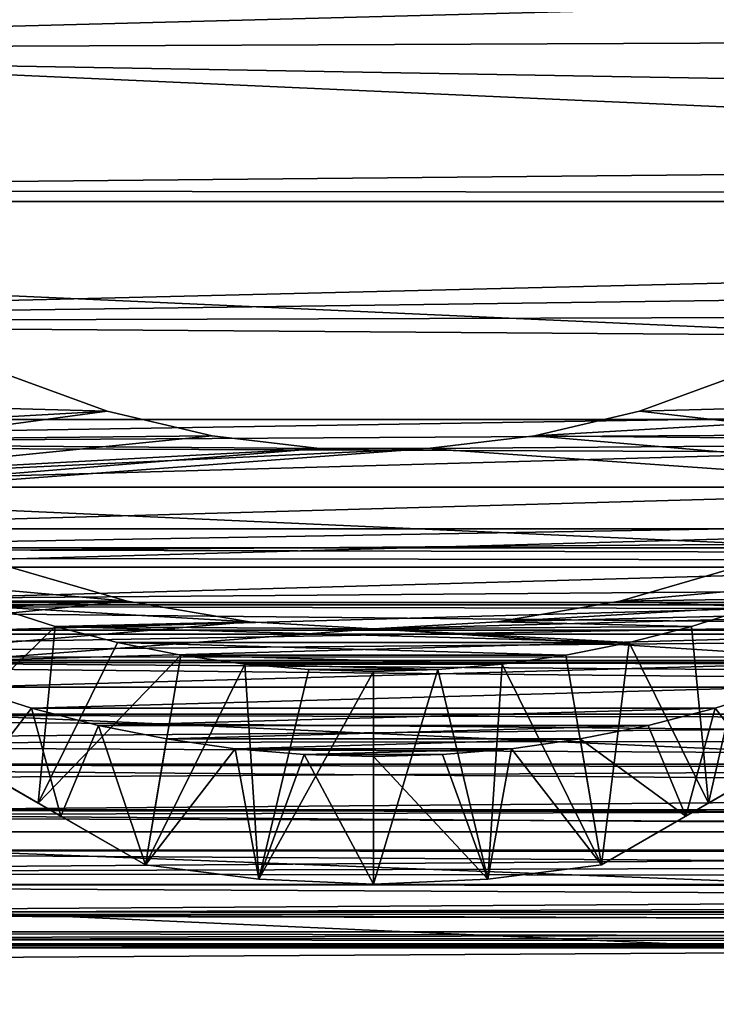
# Model space of a CAD drawing. Header units: millimetres. Extents: x -105 to 105, y -92 to 30.
# Tile 6 of 247: x -79 to -71, y -17 to -6. Entities that reach past the tile are written whole.
import ezdxf

# ---------------------------------------------------------------- set-up
doc = ezdxf.new("R2010")
doc.units = ezdxf.units.MM
doc.header["$LTSCALE"] = 59.53398
for name, color, linetype in [('107', 7, 'CONTINUOUS'), ('114', 7, 'CONTINUOUS'), ('115', 7, 'CONTINUOUS'), ('120', 7, 'CONTINUOUS'), ('121', 7, 'CONTINUOUS'), ('125', 7, 'CONTINUOUS'), ('127', 7, 'CONTINUOUS'), ('129', 7, 'CONTINUOUS'), ('130', 7, 'CONTINUOUS'), ('152', 7, 'CONTINUOUS'), ('162', 7, 'CONTINUOUS'), ('163', 7, 'CONTINUOUS'), ('63', 7, 'CONTINUOUS'), ('64', 7, 'CONTINUOUS'), ('65', 7, 'CONTINUOUS'), ('72', 7, 'CONTINUOUS')]:
    doc.layers.add(name, color=color, linetype=linetype)

msp = doc.modelspace()

# ---------------------------------------------------------------- linework, layer by layer
at = {"layer": '107', "color": 7, "linetype": 'CONTINUOUS'}
for points in [[(-78.126, -10.442, -18.25), (-79.317, -10.009, -18.25), (-78.126, -10.442, -22.45), (-78.126, -10.442, -18.25)], [(-78.126, -10.442, -22.45), (-79.317, -10.009, -18.25), (-79.317, -10.009, -22.45), (-78.126, -10.442, -22.45)], [(-70.683, -10.009, -18.25), (-71.874, -10.442, -18.25), (-70.683, -10.009, -22.45), (-70.683, -10.009, -18.25)], [(-70.683, -10.009, -22.45), (-71.874, -10.442, -18.25), (-71.874, -10.442, -22.45), (-70.683, -10.009, -22.45)], [(-76.893, -10.734, -18.25), (-78.126, -10.442, -18.25), (-76.893, -10.734, -22.45), (-76.893, -10.734, -18.25)], [(-76.893, -10.734, -22.45), (-78.126, -10.442, -18.25), (-78.126, -10.442, -22.45), (-76.893, -10.734, -22.45)], [(-71.874, -10.442, -18.25), (-73.107, -10.734, -18.25), (-71.874, -10.442, -22.45), (-71.874, -10.442, -18.25)], [(-71.874, -10.442, -22.45), (-73.107, -10.734, -18.25), (-73.107, -10.734, -22.45), (-71.874, -10.442, -22.45)], [(-75.634, -10.882, -18.25), (-76.893, -10.734, -18.25), (-75.634, -10.882, -22.45), (-75.634, -10.882, -18.25)], [(-75.634, -10.882, -22.45), (-76.893, -10.734, -18.25), (-76.893, -10.734, -22.45), (-75.634, -10.882, -22.45)], [(-73.107, -10.734, -18.25), (-74.366, -10.882, -18.25), (-73.107, -10.734, -22.45), (-73.107, -10.734, -18.25)], [(-73.107, -10.734, -22.45), (-74.366, -10.882, -18.25), (-74.366, -10.882, -22.45), (-73.107, -10.734, -22.45)], [(-74.366, -10.882, -18.25), (-75.634, -10.882, -18.25), (-74.366, -10.882, -22.45), (-74.366, -10.882, -18.25)], [(-74.366, -10.882, -22.45), (-75.634, -10.882, -18.25), (-75.634, -10.882, -22.45), (-74.366, -10.882, -22.45)]]:
    msp.add_3dface(points, dxfattribs=at)
at = {"layer": '114', "color": 7, "linetype": 'CONTINUOUS'}
for points in [[(-103.919, -7.981, -58.95), (-104.518, -5.356, -58.95), (-46.081, -7.981, -58.95), (-103.919, -7.981, -58.95)], [(-46.081, -7.981, -58.95), (-104.518, -5.356, -58.95), (-45.482, -5.356, -58.95), (-46.081, -7.981, -58.95)], [(-103.087, -10.541, -58.95), (-103.919, -7.981, -58.95), (-46.913, -10.541, -58.95), (-103.087, -10.541, -58.95)], [(-46.913, -10.541, -58.95), (-103.919, -7.981, -58.95), (-46.081, -7.981, -58.95), (-46.913, -10.541, -58.95)], [(-102.029, -13.016, -58.95), (-103.087, -10.541, -58.95), (-47.971, -13.016, -58.95), (-102.029, -13.016, -58.95)], [(-47.971, -13.016, -58.95), (-103.087, -10.541, -58.95), (-46.913, -10.541, -58.95), (-47.971, -13.016, -58.95)], [(-100.753, -15.387, -58.95), (-102.029, -13.016, -58.95), (-49.247, -15.387, -58.95), (-100.753, -15.387, -58.95)], [(-49.247, -15.387, -58.95), (-102.029, -13.016, -58.95), (-47.971, -13.016, -58.95), (-49.247, -15.387, -58.95)], [(-99.27, -17.634, -58.95), (-100.753, -15.387, -58.95), (-50.73, -17.634, -58.95), (-99.27, -17.634, -58.95)], [(-50.73, -17.634, -58.95), (-100.753, -15.387, -58.95), (-49.247, -15.387, -58.95), (-50.73, -17.634, -58.95)]]:
    msp.add_3dface(points, dxfattribs=at)
at = {"layer": '115', "color": 7, "linetype": 'CONTINUOUS'}
for points in [[(-79.294, -12.27, -39.95), (-100.55, -12.627, -39.95), (-77.893, -12.674, -39.95), (-79.294, -12.27, -39.95)], [(-50.503, -14.566, -39.95), (-49.3, -12.32, -39.95), (-75, -13, -39.95), (-50.503, -14.566, -39.95)], [(-75, -13, -39.95), (-49.3, -12.32, -39.95), (-73.544, -12.918, -39.95), (-75, -13, -39.95)], [(-73.544, -12.918, -39.95), (-49.3, -12.32, -39.95), (-72.107, -12.674, -39.95), (-73.544, -12.918, -39.95)], [(-72.107, -12.674, -39.95), (-49.3, -12.32, -39.95), (-70.706, -12.27, -39.95), (-72.107, -12.674, -39.95)], [(-100.55, -12.627, -39.95), (-99.32, -14.859, -39.95), (-77.893, -12.674, -39.95), (-100.55, -12.627, -39.95)], [(-77.893, -12.674, -39.95), (-99.32, -14.859, -39.95), (-76.456, -12.918, -39.95), (-77.893, -12.674, -39.95)], [(-76.456, -12.918, -39.95), (-99.32, -14.859, -39.95), (-75, -13, -39.95), (-76.456, -12.918, -39.95)], [(-99.32, -14.859, -39.95), (-50.503, -14.566, -39.95), (-75, -13, -39.95), (-99.32, -14.859, -39.95)], [(-51.902, -16.695, -39.95), (-50.503, -14.566, -39.95), (-99.32, -14.859, -39.95), (-51.902, -16.695, -39.95)], [(-97.896, -16.971, -39.95), (-51.902, -16.695, -39.95), (-99.32, -14.859, -39.95), (-97.896, -16.971, -39.95)], [(-53.485, -18.691, -39.95), (-51.902, -16.695, -39.95), (-97.896, -16.971, -39.95), (-53.485, -18.691, -39.95)], [(-96.289, -18.948, -39.95), (-53.485, -18.691, -39.95), (-97.896, -16.971, -39.95), (-96.289, -18.948, -39.95)]]:
    msp.add_3dface(points, dxfattribs=at)
at = {"layer": '120', "color": 7, "linetype": 'CONTINUOUS'}
for points in [[(-77.893, -12.674, -37.45), (-80.166, -12.472, -37.45), (-79.294, -12.27, -37.45), (-77.893, -12.674, -37.45)], [(-70.706, -12.27, -37.45), (-69.834, -12.472, -37.45), (-72.107, -12.674, -37.45), (-70.706, -12.27, -37.45)], [(-79.459, -12.742, -37.45), (-80.166, -12.472, -37.45), (-77.893, -12.674, -37.45), (-79.459, -12.742, -37.45)], [(-69.834, -12.472, -37.45), (-70.541, -12.742, -37.45), (-72.107, -12.674, -37.45), (-69.834, -12.472, -37.45)], [(-76.456, -12.918, -37.45), (-79.459, -12.742, -37.45), (-77.893, -12.674, -37.45), (-76.456, -12.918, -37.45)], [(-72.107, -12.674, -37.45), (-70.541, -12.742, -37.45), (-73.544, -12.918, -37.45), (-72.107, -12.674, -37.45)], [(-78.737, -12.972, -37.45), (-79.459, -12.742, -37.45), (-76.456, -12.918, -37.45), (-78.737, -12.972, -37.45)], [(-70.541, -12.742, -37.45), (-71.263, -12.972, -37.45), (-73.544, -12.918, -37.45), (-70.541, -12.742, -37.45)], [(-75, -13, -37.45), (-78.737, -12.972, -37.45), (-76.456, -12.918, -37.45), (-75, -13, -37.45)], [(-73.544, -12.918, -37.45), (-71.263, -12.972, -37.45), (-75, -13, -37.45), (-73.544, -12.918, -37.45)], [(-78.004, -13.162, -37.45), (-78.737, -12.972, -37.45), (-71.996, -13.162, -37.45), (-78.004, -13.162, -37.45)], [(-71.996, -13.162, -37.45), (-78.737, -12.972, -37.45), (-75, -13, -37.45), (-71.996, -13.162, -37.45)], [(-71.263, -12.972, -37.45), (-71.996, -13.162, -37.45), (-75, -13, -37.45), (-71.263, -12.972, -37.45)], [(-77.261, -13.309, -37.45), (-78.004, -13.162, -37.45), (-72.739, -13.309, -37.45), (-77.261, -13.309, -37.45)], [(-72.739, -13.309, -37.45), (-78.004, -13.162, -37.45), (-71.996, -13.162, -37.45), (-72.739, -13.309, -37.45)], [(-76.511, -13.415, -37.45), (-77.261, -13.309, -37.45), (-73.489, -13.415, -37.45), (-76.511, -13.415, -37.45)], [(-73.489, -13.415, -37.45), (-77.261, -13.309, -37.45), (-72.739, -13.309, -37.45), (-73.489, -13.415, -37.45)], [(-75.757, -13.479, -37.45), (-76.511, -13.415, -37.45), (-74.243, -13.479, -37.45), (-75.757, -13.479, -37.45)], [(-74.243, -13.479, -37.45), (-76.511, -13.415, -37.45), (-73.489, -13.415, -37.45), (-74.243, -13.479, -37.45)], [(-75, -13.5, -37.45), (-75.757, -13.479, -37.45), (-74.243, -13.479, -37.45), (-75, -13.5, -37.45)]]:
    msp.add_3dface(points, dxfattribs=at)
at = {"layer": '121', "color": 7, "linetype": 'CONTINUOUS'}
for points in [[(-78.126, -10.442, -22.45), (-79.317, -10.009, -22.45), (-85.253, -10.253, -22.45), (-78.126, -10.442, -22.45)], [(-70.683, -10.009, -22.45), (-71.874, -10.442, -22.45), (-64.747, -10.253, -22.45), (-70.683, -10.009, -22.45)], [(-84.662, -10.812, -22.45), (-78.126, -10.442, -22.45), (-85.253, -10.253, -22.45), (-84.662, -10.812, -22.45)], [(-71.874, -10.442, -22.45), (-73.107, -10.734, -22.45), (-64.747, -10.253, -22.45), (-71.874, -10.442, -22.45)], [(-64.747, -10.253, -22.45), (-73.107, -10.734, -22.45), (-65.338, -10.812, -22.45), (-64.747, -10.253, -22.45)], [(-76.893, -10.734, -22.45), (-78.126, -10.442, -22.45), (-84.662, -10.812, -22.45), (-76.893, -10.734, -22.45)], [(-75.634, -10.882, -22.45), (-76.893, -10.734, -22.45), (-84.662, -10.812, -22.45), (-75.634, -10.882, -22.45)], [(-73.107, -10.734, -22.45), (-74.366, -10.882, -22.45), (-65.338, -10.812, -22.45), (-73.107, -10.734, -22.45)], [(-84.041, -11.337, -22.45), (-75.634, -10.882, -22.45), (-84.662, -10.812, -22.45), (-84.041, -11.337, -22.45)], [(-65.338, -10.812, -22.45), (-74.366, -10.882, -22.45), (-84.041, -11.337, -22.45), (-65.338, -10.812, -22.45)], [(-65.959, -11.337, -22.45), (-65.338, -10.812, -22.45), (-84.041, -11.337, -22.45), (-65.959, -11.337, -22.45)], [(-74.366, -10.882, -22.45), (-75.634, -10.882, -22.45), (-84.041, -11.337, -22.45), (-74.366, -10.882, -22.45)], [(-83.391, -11.826, -22.45), (-65.959, -11.337, -22.45), (-84.041, -11.337, -22.45), (-83.391, -11.826, -22.45)], [(-66.609, -11.826, -22.45), (-65.959, -11.337, -22.45), (-83.391, -11.826, -22.45), (-66.609, -11.826, -22.45)], [(-82.714, -12.277, -22.45), (-66.609, -11.826, -22.45), (-83.391, -11.826, -22.45), (-82.714, -12.277, -22.45)], [(-67.286, -12.277, -22.45), (-66.609, -11.826, -22.45), (-82.714, -12.277, -22.45), (-67.286, -12.277, -22.45)], [(-82.014, -12.691, -22.45), (-67.286, -12.277, -22.45), (-82.714, -12.277, -22.45), (-82.014, -12.691, -22.45)], [(-67.986, -12.691, -22.45), (-67.286, -12.277, -22.45), (-82.014, -12.691, -22.45), (-67.986, -12.691, -22.45)], [(-81.291, -13.064, -22.45), (-67.986, -12.691, -22.45), (-82.014, -12.691, -22.45), (-81.291, -13.064, -22.45)], [(-68.709, -13.064, -22.45), (-67.986, -12.691, -22.45), (-81.291, -13.064, -22.45), (-68.709, -13.064, -22.45)], [(-80.549, -13.396, -22.45), (-68.709, -13.064, -22.45), (-81.291, -13.064, -22.45), (-80.549, -13.396, -22.45)], [(-69.451, -13.396, -22.45), (-68.709, -13.064, -22.45), (-80.549, -13.396, -22.45), (-69.451, -13.396, -22.45)], [(-79.789, -13.686, -22.45), (-69.451, -13.396, -22.45), (-80.549, -13.396, -22.45), (-79.789, -13.686, -22.45)], [(-70.211, -13.686, -22.45), (-69.451, -13.396, -22.45), (-79.789, -13.686, -22.45), (-70.211, -13.686, -22.45)], [(-79.014, -13.933, -22.45), (-70.211, -13.686, -22.45), (-79.789, -13.686, -22.45), (-79.014, -13.933, -22.45)], [(-70.986, -13.933, -22.45), (-70.211, -13.686, -22.45), (-79.014, -13.933, -22.45), (-70.986, -13.933, -22.45)], [(-78.227, -14.136, -22.45), (-70.986, -13.933, -22.45), (-79.014, -13.933, -22.45), (-78.227, -14.136, -22.45)], [(-71.773, -14.136, -22.45), (-70.986, -13.933, -22.45), (-78.227, -14.136, -22.45), (-71.773, -14.136, -22.45)], [(-77.429, -14.295, -22.45), (-71.773, -14.136, -22.45), (-78.227, -14.136, -22.45), (-77.429, -14.295, -22.45)], [(-72.571, -14.295, -22.45), (-71.773, -14.136, -22.45), (-77.429, -14.295, -22.45), (-72.571, -14.295, -22.45)], [(-76.623, -14.409, -22.45), (-72.571, -14.295, -22.45), (-77.429, -14.295, -22.45), (-76.623, -14.409, -22.45)], [(-73.377, -14.409, -22.45), (-72.571, -14.295, -22.45), (-76.623, -14.409, -22.45), (-73.377, -14.409, -22.45)], [(-75.813, -14.477, -22.45), (-73.377, -14.409, -22.45), (-76.623, -14.409, -22.45), (-75.813, -14.477, -22.45)], [(-74.187, -14.477, -22.45), (-73.377, -14.409, -22.45), (-75.813, -14.477, -22.45), (-74.187, -14.477, -22.45)], [(-75, -14.5, -22.45), (-74.187, -14.477, -22.45), (-75.813, -14.477, -22.45), (-75, -14.5, -22.45)]]:
    msp.add_3dface(points, dxfattribs=at)
at = {"layer": '125', "color": 7, "linetype": 'CONTINUOUS'}
for points in [[(-79.014, -13.933, -22.45), (-79.789, -13.686, -22.45), (-79.588, -14.672, -24.195), (-79.014, -13.933, -22.45)], [(-70.211, -13.686, -22.45), (-70.986, -13.933, -22.45), (-70.412, -14.672, -24.195), (-70.211, -13.686, -22.45)], [(-78.669, -15.202, -24.728), (-79.014, -13.933, -22.45), (-79.588, -14.672, -24.195), (-78.669, -15.202, -24.728)], [(-78.227, -14.136, -22.45), (-79.014, -13.933, -22.45), (-78.669, -15.202, -24.728), (-78.227, -14.136, -22.45)], [(-70.986, -13.933, -22.45), (-71.773, -14.136, -22.45), (-71.331, -15.202, -24.728), (-70.986, -13.933, -22.45)], [(-70.412, -14.672, -24.195), (-70.986, -13.933, -22.45), (-71.331, -15.202, -24.728), (-70.412, -14.672, -24.195)], [(-77.678, -15.774, -25.45), (-78.227, -14.136, -22.45), (-78.669, -15.202, -24.728), (-77.678, -15.774, -25.45)], [(-77.429, -14.295, -22.45), (-78.227, -14.136, -22.45), (-77.678, -15.774, -25.45), (-77.429, -14.295, -22.45)], [(-71.773, -14.136, -22.45), (-72.571, -14.295, -22.45), (-71.331, -15.202, -24.728), (-71.773, -14.136, -22.45)], [(-76.623, -14.409, -22.45), (-77.429, -14.295, -22.45), (-77.678, -15.774, -25.45), (-76.623, -14.409, -22.45)], [(-72.571, -14.295, -22.45), (-73.377, -14.409, -22.45), (-72.322, -15.774, -25.45), (-72.571, -14.295, -22.45)], [(-71.331, -15.202, -24.728), (-72.571, -14.295, -22.45), (-72.322, -15.774, -25.45), (-71.331, -15.202, -24.728)], [(-76.344, -15.943, -25.45), (-76.623, -14.409, -22.45), (-77.678, -15.774, -25.45), (-76.344, -15.943, -25.45)], [(-75.813, -14.477, -22.45), (-76.623, -14.409, -22.45), (-76.344, -15.943, -25.45), (-75.813, -14.477, -22.45)], [(-73.377, -14.409, -22.45), (-74.187, -14.477, -22.45), (-73.656, -15.943, -25.45), (-73.377, -14.409, -22.45)], [(-72.322, -15.774, -25.45), (-73.377, -14.409, -22.45), (-73.656, -15.943, -25.45), (-72.322, -15.774, -25.45)], [(-75, -16, -25.45), (-75.813, -14.477, -22.45), (-76.344, -15.943, -25.45), (-75, -16, -25.45)], [(-75, -14.5, -22.45), (-75.813, -14.477, -22.45), (-75, -16, -25.45), (-75, -14.5, -22.45)], [(-74.187, -14.477, -22.45), (-75, -14.5, -22.45), (-73.656, -15.943, -25.45), (-74.187, -14.477, -22.45)], [(-73.656, -15.943, -25.45), (-75, -14.5, -22.45), (-75, -16, -25.45), (-73.656, -15.943, -25.45)]]:
    msp.add_3dface(points, dxfattribs=at)
at = {"layer": '127', "color": 7, "linetype": 'CONTINUOUS'}
for points in [[(-79.459, -12.742, -37.45), (-78.737, -12.972, -37.45), (-80.147, -14.349, -35.357), (-79.459, -12.742, -37.45)], [(-71.263, -12.972, -37.45), (-70.541, -12.742, -37.45), (-71.064, -15.048, -34.985), (-71.263, -12.972, -37.45)], [(-71.064, -15.048, -34.985), (-70.541, -12.742, -37.45), (-69.853, -14.349, -35.357), (-71.064, -15.048, -34.985)], [(-80.147, -14.349, -35.357), (-78.737, -12.972, -37.45), (-78.936, -15.048, -34.985), (-80.147, -14.349, -35.357)], [(-78.737, -12.972, -37.45), (-78.004, -13.162, -37.45), (-78.936, -15.048, -34.985), (-78.737, -12.972, -37.45)], [(-71.996, -13.162, -37.45), (-71.263, -12.972, -37.45), (-71.064, -15.048, -34.985), (-71.996, -13.162, -37.45)], [(-78.004, -13.162, -37.45), (-77.261, -13.309, -37.45), (-78.936, -15.048, -34.985), (-78.004, -13.162, -37.45)], [(-72.739, -13.309, -37.45), (-71.996, -13.162, -37.45), (-72.322, -15.774, -34.45), (-72.739, -13.309, -37.45)], [(-72.322, -15.774, -34.45), (-71.996, -13.162, -37.45), (-71.064, -15.048, -34.985), (-72.322, -15.774, -34.45)], [(-78.936, -15.048, -34.985), (-77.261, -13.309, -37.45), (-77.678, -15.774, -34.45), (-78.936, -15.048, -34.985)], [(-77.261, -13.309, -37.45), (-76.511, -13.415, -37.45), (-77.678, -15.774, -34.45), (-77.261, -13.309, -37.45)], [(-77.678, -15.774, -34.45), (-76.511, -13.415, -37.45), (-76.344, -15.943, -34.45), (-77.678, -15.774, -34.45)], [(-76.511, -13.415, -37.45), (-75.757, -13.479, -37.45), (-76.344, -15.943, -34.45), (-76.511, -13.415, -37.45)], [(-74.243, -13.479, -37.45), (-73.489, -13.415, -37.45), (-73.656, -15.943, -34.45), (-74.243, -13.479, -37.45)], [(-73.656, -15.943, -34.45), (-73.489, -13.415, -37.45), (-72.322, -15.774, -34.45), (-73.656, -15.943, -34.45)], [(-73.489, -13.415, -37.45), (-72.739, -13.309, -37.45), (-72.322, -15.774, -34.45), (-73.489, -13.415, -37.45)], [(-75.757, -13.479, -37.45), (-75, -13.5, -37.45), (-76.344, -15.943, -34.45), (-75.757, -13.479, -37.45)], [(-76.344, -15.943, -34.45), (-75, -13.5, -37.45), (-75, -16, -34.45), (-76.344, -15.943, -34.45)], [(-75, -13.5, -37.45), (-74.243, -13.479, -37.45), (-75, -16, -34.45), (-75, -13.5, -37.45)], [(-75, -16, -34.45), (-74.243, -13.479, -37.45), (-73.656, -15.943, -34.45), (-75, -16, -34.45)]]:
    msp.add_3dface(points, dxfattribs=at)
at = {"layer": '129', "color": 7, "linetype": 'CONTINUOUS'}
for points in [[(-62.678, -10.206, -25.45), (-63.669, -10.778, -24.728), (-72.322, -15.774, -25.45), (-62.678, -10.206, -25.45)], [(-62.678, -10.206, -25.45), (-72.322, -15.774, -25.45), (-72.322, -15.774, -34.45), (-62.678, -10.206, -25.45)], [(-62.678, -10.206, -25.45), (-72.322, -15.774, -34.45), (-62.678, -10.206, -34.45), (-62.678, -10.206, -25.45)], [(-72.322, -15.774, -34.45), (-71.064, -15.048, -34.985), (-62.678, -10.206, -34.45), (-72.322, -15.774, -34.45)], [(-71.064, -15.048, -34.985), (-63.936, -10.933, -34.985), (-62.678, -10.206, -34.45), (-71.064, -15.048, -34.985)], [(-63.669, -10.778, -24.728), (-71.331, -15.202, -24.728), (-72.322, -15.774, -25.45), (-63.669, -10.778, -24.728)], [(-63.669, -10.778, -24.728), (-64.588, -11.309, -24.195), (-71.331, -15.202, -24.728), (-63.669, -10.778, -24.728)], [(-71.064, -15.048, -34.985), (-69.853, -14.349, -35.357), (-63.936, -10.933, -34.985), (-71.064, -15.048, -34.985)], [(-64.588, -11.309, -24.195), (-70.412, -14.672, -24.195), (-71.331, -15.202, -24.728), (-64.588, -11.309, -24.195)]]:
    msp.add_3dface(points, dxfattribs=at)
at = {"layer": '130', "color": 7, "linetype": 'CONTINUOUS'}
for points in [[(-77.678, -15.774, -25.45), (-78.669, -15.202, -24.728), (-87.322, -10.206, -25.45), (-77.678, -15.774, -25.45)], [(-77.678, -15.774, -25.45), (-87.322, -10.206, -25.45), (-87.322, -10.206, -34.45), (-77.678, -15.774, -25.45)], [(-77.678, -15.774, -25.45), (-87.322, -10.206, -34.45), (-77.678, -15.774, -34.45), (-77.678, -15.774, -25.45)], [(-78.669, -15.202, -24.728), (-86.331, -10.778, -24.728), (-87.322, -10.206, -25.45), (-78.669, -15.202, -24.728)], [(-87.322, -10.206, -34.45), (-86.064, -10.933, -34.985), (-77.678, -15.774, -34.45), (-87.322, -10.206, -34.45)], [(-78.669, -15.202, -24.728), (-79.588, -14.672, -24.195), (-86.331, -10.778, -24.728), (-78.669, -15.202, -24.728)], [(-86.064, -10.933, -34.985), (-84.853, -11.632, -35.357), (-78.936, -15.048, -34.985), (-86.064, -10.933, -34.985)], [(-86.064, -10.933, -34.985), (-78.936, -15.048, -34.985), (-77.678, -15.774, -34.45), (-86.064, -10.933, -34.985)], [(-84.853, -11.632, -35.357), (-80.147, -14.349, -35.357), (-78.936, -15.048, -34.985), (-84.853, -11.632, -35.357)]]:
    msp.add_3dface(points, dxfattribs=at)
at = {"layer": '152', "color": 7, "linetype": 'CONTINUOUS'}
for points in [[(-76.344, -15.943, -25.45), (-77.678, -15.774, -25.45), (-76.344, -15.943, -34.45), (-76.344, -15.943, -25.45)], [(-77.678, -15.774, -25.45), (-77.678, -15.774, -34.45), (-76.344, -15.943, -34.45), (-77.678, -15.774, -25.45)], [(-72.322, -15.774, -25.45), (-73.656, -15.943, -25.45), (-72.322, -15.774, -34.45), (-72.322, -15.774, -25.45)], [(-73.656, -15.943, -25.45), (-73.656, -15.943, -34.45), (-72.322, -15.774, -34.45), (-73.656, -15.943, -25.45)], [(-75, -16, -25.45), (-76.344, -15.943, -25.45), (-75, -16, -34.45), (-75, -16, -25.45)], [(-76.344, -15.943, -25.45), (-76.344, -15.943, -34.45), (-75, -16, -34.45), (-76.344, -15.943, -25.45)], [(-73.656, -15.943, -25.45), (-75, -16, -25.45), (-73.656, -15.943, -34.45), (-73.656, -15.943, -25.45)], [(-75, -16, -25.45), (-75, -16, -34.45), (-73.656, -15.943, -34.45), (-75, -16, -25.45)]]:
    msp.add_3dface(points, dxfattribs=at)
at = {"layer": '162', "color": 7, "linetype": 'CONTINUOUS'}
for points in [[(-79.294, -12.27, -39.95), (-77.893, -12.674, -39.95), (-79.294, -12.27, -37.45), (-79.294, -12.27, -39.95)], [(-77.893, -12.674, -39.95), (-77.893, -12.674, -37.45), (-79.294, -12.27, -37.45), (-77.893, -12.674, -39.95)], [(-77.893, -12.674, -39.95), (-76.456, -12.918, -39.95), (-77.893, -12.674, -37.45), (-77.893, -12.674, -39.95)], [(-76.456, -12.918, -39.95), (-76.456, -12.918, -37.45), (-77.893, -12.674, -37.45), (-76.456, -12.918, -39.95)], [(-76.456, -12.918, -39.95), (-75, -13, -39.95), (-76.456, -12.918, -37.45), (-76.456, -12.918, -39.95)], [(-75, -13, -39.95), (-75, -13, -37.45), (-76.456, -12.918, -37.45), (-75, -13, -39.95)]]:
    msp.add_3dface(points, dxfattribs=at)
at = {"layer": '163', "color": 7, "linetype": 'CONTINUOUS'}
for points in [[(-72.107, -12.674, -39.95), (-70.706, -12.27, -39.95), (-72.107, -12.674, -37.45), (-72.107, -12.674, -39.95)], [(-70.706, -12.27, -39.95), (-70.706, -12.27, -37.45), (-72.107, -12.674, -37.45), (-70.706, -12.27, -39.95)], [(-73.544, -12.918, -39.95), (-72.107, -12.674, -39.95), (-73.544, -12.918, -37.45), (-73.544, -12.918, -39.95)], [(-72.107, -12.674, -39.95), (-72.107, -12.674, -37.45), (-73.544, -12.918, -37.45), (-72.107, -12.674, -39.95)], [(-75, -13, -39.95), (-73.544, -12.918, -39.95), (-75, -13, -37.45), (-75, -13, -39.95)], [(-73.544, -12.918, -39.95), (-73.544, -12.918, -37.45), (-75, -13, -37.45), (-73.544, -12.918, -39.95)]]:
    msp.add_3dface(points, dxfattribs=at)
at = {"layer": '63', "color": 7, "linetype": 'CONTINUOUS'}
for points in [[(-90, -4.481, 16.139), (-90, -6.2, 15.56), (-29.01, -4.6, 16.106), (-90, -4.481, 16.139)], [(-29.01, -4.6, 16.106), (-90, -6.2, 15.56), (-29.021, -5.935, 15.663), (-29.01, -4.6, 16.106)], [(-29.021, -5.935, 15.663), (-90, -6.2, 15.56), (-28.948, -7.263, 15.093), (-29.021, -5.935, 15.663)], [(-90, -6.2, 15.56), (-90, -7.846, 14.799), (-28.948, -7.263, 15.093), (-90, -6.2, 15.56)], [(-28.948, -7.263, 15.093), (-90, -7.846, 14.799), (-28.88, -7.921, 14.759), (-28.948, -7.263, 15.093)], [(-90, -7.846, 14.799), (-90, -9.4, 13.864), (-28.88, -7.921, 14.759), (-90, -7.846, 14.799)], [(-28.88, -7.921, 14.759), (-90, -9.4, 13.864), (-28.793, -8.573, 14.39), (-28.88, -7.921, 14.759)], [(-28.793, -8.573, 14.39), (-90, -9.4, 13.864), (-28.686, -9.217, 13.986), (-28.793, -8.573, 14.39)], [(-28.686, -9.217, 13.986), (-90, -9.4, 13.864), (-28.561, -9.852, 13.546), (-28.686, -9.217, 13.986)], [(-90, -9.4, 13.864), (-90, -10.844, 12.766), (-28.561, -9.852, 13.546), (-90, -9.4, 13.864)], [(-28.561, -9.852, 13.546), (-90, -10.844, 12.766), (-28.417, -10.476, 13.07), (-28.561, -9.852, 13.546)], [(-28.417, -10.476, 13.07), (-90, -10.844, 12.766), (-28.258, -11.085, 12.557), (-28.417, -10.476, 13.07)], [(-90, -10.844, 12.766), (-90, -12.16, 11.519), (-28.258, -11.085, 12.557), (-90, -10.844, 12.766)], [(-28.258, -11.085, 12.557), (-90, -12.16, 11.519), (-28.083, -11.678, 12.008), (-28.258, -11.085, 12.557)], [(-28.083, -11.678, 12.008), (-90, -12.16, 11.519), (-27.896, -12.251, 11.423), (-28.083, -11.678, 12.008)], [(-90, -12.16, 11.519), (-90, -13.335, 10.137), (-27.896, -12.251, 11.423), (-90, -12.16, 11.519)], [(-27.896, -12.251, 11.423), (-90, -13.335, 10.137), (-27.699, -12.799, 10.805), (-27.896, -12.251, 11.423)], [(-27.699, -12.799, 10.805), (-90, -13.335, 10.137), (-27.495, -13.32, 10.156), (-27.699, -12.799, 10.805)], [(-27.495, -13.32, 10.156), (-90, -13.335, 10.137), (-27.29, -13.809, 9.48), (-27.495, -13.32, 10.156)], [(-90, -13.335, 10.137), (-90, -14.352, 8.636), (-27.29, -13.809, 9.48), (-90, -13.335, 10.137)], [(-27.29, -13.809, 9.48), (-90, -14.352, 8.636), (-27.085, -14.263, 8.782), (-27.29, -13.809, 9.48)], [(-27.085, -14.263, 8.782), (-90, -14.352, 8.636), (-26.886, -14.68, 8.067), (-27.085, -14.263, 8.782)], [(-90, -14.352, 8.636), (-90, -15.202, 7.033), (-26.886, -14.68, 8.067), (-90, -14.352, 8.636)], [(-26.886, -14.68, 8.067), (-90, -15.202, 7.033), (-26.696, -15.057, 7.339), (-26.886, -14.68, 8.067)], [(-26.696, -15.057, 7.339), (-90, -15.202, 7.033), (-26.518, -15.393, 6.603), (-26.696, -15.057, 7.339)], [(-90, -15.202, 7.033), (-90, -15.873, 5.348), (-26.518, -15.393, 6.603), (-90, -15.202, 7.033)], [(-26.518, -15.393, 6.603), (-90, -15.873, 5.348), (-26.355, -15.69, 5.864), (-26.518, -15.393, 6.603)], [(-26.355, -15.69, 5.864), (-90, -15.873, 5.348), (-26.209, -15.947, 5.124), (-26.355, -15.69, 5.864)], [(-90, -15.873, 5.348), (-90, -16.358, 3.601), (-26.209, -15.947, 5.124), (-90, -15.873, 5.348)], [(-26.209, -15.947, 5.124), (-90, -16.358, 3.601), (-26.082, -16.166, 4.386), (-26.209, -15.947, 5.124)], [(-26.082, -16.166, 4.386), (-90, -16.358, 3.601), (-25.974, -16.347, 3.65), (-26.082, -16.166, 4.386)], [(-25.974, -16.347, 3.65), (-90, -16.358, 3.601), (-25.885, -16.494, 2.917), (-25.974, -16.347, 3.65)], [(-90, -16.358, 3.601), (-90, -16.652, 1.811), (-25.885, -16.494, 2.917), (-90, -16.358, 3.601)], [(-25.885, -16.494, 2.917), (-90, -16.652, 1.811), (-25.816, -16.607, 2.185), (-25.885, -16.494, 2.917)], [(-25.816, -16.607, 2.185), (-90, -16.652, 1.811), (-25.766, -16.687, 1.454), (-25.816, -16.607, 2.185)], [(-90, -16.652, 1.811), (-90, -16.75), (-25.766, -16.687, 1.454), (-90, -16.652, 1.811)], [(-25.766, -16.687, 1.454), (-90, -16.75), (-25.737, -16.734, 0.726), (-25.766, -16.687, 1.454)], [(-25.737, -16.734, 0.726), (-90, -16.75), (-25.727, -16.75), (-25.737, -16.734, 0.726)]]:
    msp.add_3dface(points, dxfattribs=at)
at = {"layer": '64', "color": 7, "linetype": 'CONTINUOUS'}
for points in [[(-25.727, -16.75), (-90, -16.75), (-25.727, -16.75, -13.55), (-25.727, -16.75)], [(-90, -16.75), (-90, -16.75, -13.55), (-57.793, -16.75, -13.55), (-90, -16.75)], [(-25.727, -16.75, -13.55), (-90, -16.75), (-57.793, -16.75, -13.55), (-25.727, -16.75, -13.55)]]:
    msp.add_3dface(points, dxfattribs=at)
at = {"layer": '65', "color": 7, "linetype": 'CONTINUOUS'}
for points in [[(-78.126, -10.442, -18.25), (-90, -12.05, -18.25), (-79.317, -10.009, -18.25), (-78.126, -10.442, -18.25)], [(-70.683, -10.009, -18.25), (-57.793, -12.05, -18.25), (-71.874, -10.442, -18.25), (-70.683, -10.009, -18.25)], [(-76.893, -10.734, -18.25), (-90, -12.05, -18.25), (-78.126, -10.442, -18.25), (-76.893, -10.734, -18.25)], [(-71.874, -10.442, -18.25), (-57.793, -12.05, -18.25), (-73.107, -10.734, -18.25), (-71.874, -10.442, -18.25)], [(-75.634, -10.882, -18.25), (-90, -12.05, -18.25), (-76.893, -10.734, -18.25), (-75.634, -10.882, -18.25)], [(-73.107, -10.734, -18.25), (-57.793, -12.05, -18.25), (-74.366, -10.882, -18.25), (-73.107, -10.734, -18.25)], [(-57.793, -12.05, -18.25), (-90, -12.05, -18.25), (-74.366, -10.882, -18.25), (-57.793, -12.05, -18.25)], [(-74.366, -10.882, -18.25), (-90, -12.05, -18.25), (-75.634, -10.882, -18.25), (-74.366, -10.882, -18.25)]]:
    msp.add_3dface(points, dxfattribs=at)
at = {"layer": '72', "color": 7, "linetype": 'CONTINUOUS'}
for points in [[(-90, -12.05, -18.25), (-57.793, -12.05, -18.25), (-25.727, -12.208, -18.247), (-90, -12.05, -18.25)], [(-90, -12.719, -18.202), (-90, -12.05, -18.25), (-25.727, -12.208, -18.247), (-90, -12.719, -18.202)], [(-25.727, -12.719, -18.202), (-90, -12.719, -18.202), (-25.727, -12.208, -18.247), (-25.727, -12.719, -18.202)], [(-90, -13.374, -18.06), (-90, -12.719, -18.202), (-25.727, -13.374, -18.06), (-90, -13.374, -18.06)], [(-25.727, -13.374, -18.06), (-90, -12.719, -18.202), (-25.727, -12.861, -18.18), (-25.727, -13.374, -18.06)], [(-25.727, -12.861, -18.18), (-90, -12.719, -18.202), (-25.727, -12.719, -18.202), (-25.727, -12.861, -18.18)], [(-90, -14.003, -17.825), (-90, -13.374, -18.06), (-25.727, -14.003, -17.825), (-90, -14.003, -17.825)], [(-25.727, -14.003, -17.825), (-90, -13.374, -18.06), (-25.727, -13.499, -18.021), (-25.727, -14.003, -17.825)], [(-25.727, -13.499, -18.021), (-90, -13.374, -18.06), (-25.727, -13.374, -18.06), (-25.727, -13.499, -18.021)], [(-90, -14.592, -17.503), (-90, -14.003, -17.825), (-25.727, -14.591, -17.504), (-90, -14.592, -17.503)], [(-25.727, -14.591, -17.504), (-90, -14.003, -17.825), (-25.727, -14.108, -17.776), (-25.727, -14.591, -17.504)], [(-25.727, -14.108, -17.776), (-90, -14.003, -17.825), (-25.727, -14.003, -17.825), (-25.727, -14.108, -17.776)], [(-25.727, -14.677, -17.447), (-90, -14.592, -17.503), (-25.727, -14.591, -17.504), (-25.727, -14.677, -17.447)], [(-90, -15.129, -17.101), (-90, -14.592, -17.503), (-25.727, -15.128, -17.102), (-90, -15.129, -17.101)], [(-25.727, -15.128, -17.102), (-90, -14.592, -17.503), (-25.727, -14.677, -17.447), (-25.727, -15.128, -17.102)], [(-25.727, -15.195, -17.043), (-90, -15.129, -17.101), (-25.727, -15.128, -17.102), (-25.727, -15.195, -17.043)], [(-90, -15.603, -16.627), (-90, -15.129, -17.101), (-25.727, -15.602, -16.628), (-90, -15.603, -16.627)], [(-25.727, -15.602, -16.628), (-90, -15.129, -17.101), (-25.727, -15.195, -17.043), (-25.727, -15.602, -16.628)], [(-25.727, -15.651, -16.57), (-90, -15.603, -16.627), (-25.727, -15.602, -16.628), (-25.727, -15.651, -16.57)], [(-90, -16.005, -16.09), (-90, -15.603, -16.627), (-25.727, -16.004, -16.091), (-90, -16.005, -16.09)], [(-25.727, -16.004, -16.091), (-90, -15.603, -16.627), (-25.727, -15.651, -16.57), (-25.727, -16.004, -16.091)], [(-25.727, -16.037, -16.039), (-90, -16.005, -16.09), (-25.727, -16.004, -16.091), (-25.727, -16.037, -16.039)], [(-90, -16.326, -15.501), (-90, -16.005, -16.09), (-25.727, -16.325, -15.503), (-90, -16.326, -15.501)], [(-25.727, -16.325, -15.503), (-90, -16.005, -16.09), (-25.727, -16.037, -16.039), (-25.727, -16.325, -15.503)], [(-25.727, -16.345, -15.459), (-90, -16.326, -15.501), (-25.727, -16.325, -15.503), (-25.727, -16.345, -15.459)], [(-90, -16.56, -14.873), (-90, -16.326, -15.501), (-25.727, -16.56, -14.874), (-90, -16.56, -14.873)], [(-25.727, -16.56, -14.874), (-90, -16.326, -15.501), (-25.727, -16.345, -15.459), (-25.727, -16.56, -14.874)], [(-90, -16.702, -14.218), (-90, -16.56, -14.873), (-25.727, -16.702, -14.219), (-90, -16.702, -14.218)], [(-25.727, -16.702, -14.219), (-90, -16.56, -14.873), (-25.727, -16.569, -14.841), (-25.727, -16.702, -14.219)], [(-25.727, -16.569, -14.841), (-90, -16.56, -14.873), (-25.727, -16.56, -14.874), (-25.727, -16.569, -14.841)], [(-57.793, -16.75, -13.55), (-90, -16.75, -13.55), (-90, -16.702, -14.218), (-57.793, -16.75, -13.55)], [(-25.727, -16.75, -13.55), (-57.793, -16.75, -13.55), (-90, -16.702, -14.218), (-25.727, -16.75, -13.55)], [(-25.727, -16.75, -13.55), (-90, -16.702, -14.218), (-25.727, -16.705, -14.198), (-25.727, -16.75, -13.55)], [(-25.727, -16.705, -14.198), (-90, -16.702, -14.218), (-25.727, -16.702, -14.219), (-25.727, -16.705, -14.198)]]:
    msp.add_3dface(points, dxfattribs=at)

doc.saveas('drawing.dxf')
